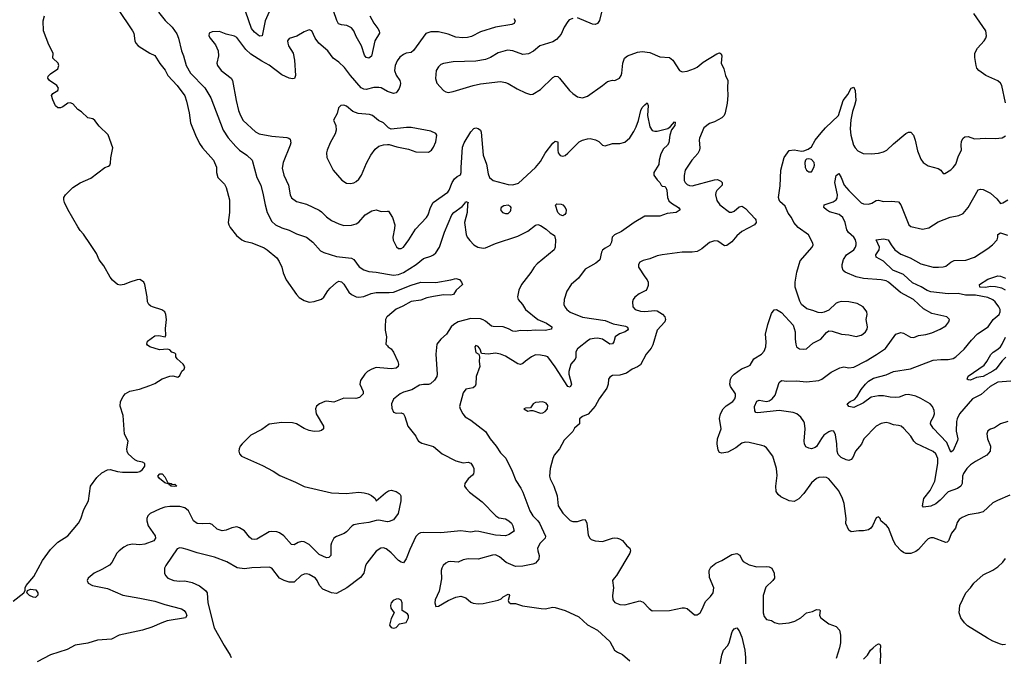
# Model space of a CAD drawing. Header units: inches. Extents: x 2057696 to 2160536, y 827480 to 1016834.
# Tile 18 of 256: x 2087043 to 2094961, y 860141 to 865260. Entities that reach past the tile are written whole.
import ezdxf

# ---------------------------------------------------------------- set-up
doc = ezdxf.new("R2010")
doc.units = ezdxf.units.IN
doc.header["$MEASUREMENT"] = 0
doc.layers.add('C0886', color=7, linetype='Continuous')
doc.layers.add('C0896', color=7, linetype='Continuous')

msp = doc.modelspace()

# ---------------------------------------------------------------- linework, layer by layer
at = {"layer": 'C0886', "color": 5}
for points, elevation in [([(2089050, 865323), (2089017.2, 865250), (2088992, 865130), (2088972.3, 865127.7), (2088930, 865159.8), (2088908.4, 865188.4), (2088838.7, 865390)], 340), ([(2087830.4, 865350), (2087950.4, 865170), (2087960.4, 865150), (2087968.5, 865090), (2087977.1, 865070), (2087996.3, 865050), (2088024.9, 865030), (2088090, 864990.3), (2088131.1, 864971.1), (2088168.7, 864908.7), (2088213.1, 864853.1), (2088235.6, 864810), (2088309.4, 864729.4), (2088370, 864647.3), (2088385.4, 864605.4), (2088406.7, 864510), (2088416.9, 864430), (2088456.9, 864330), (2088490, 864265.3), (2088513.6, 864230), (2088602, 864130), (2088626.4, 864073.6), (2088625.7, 864030), (2088637, 863990), (2088690, 863937.1), (2088704.2, 863910), (2088730.3, 863810), (2088728.9, 863710), (2088720.4, 863630), (2088724.4, 863610), (2088735.8, 863590), (2088785.3, 863525.3), (2088828.2, 863488.2), (2088850, 863478.3), (2088910, 863465.3), (2089010, 863424.9), (2089034, 863410), (2089110, 863344), (2089130, 863314.8), (2089150, 863270.8), (2089163.1, 863223.1), (2089187.2, 863167.2), (2089269, 863049), (2089290, 863026.6), (2089330, 863000.6), (2089370, 862988.3), (2089410, 862994.7), (2089470, 863012.4), (2089490, 863028), (2089520.5, 863079.5), (2089538.7, 863101.3), (2089590, 863147.1), (2089610, 863157.6), (2089630, 863152.9), (2089650, 863133), (2089689.2, 863069.2), (2089710, 863050.2), (2089750, 863031), (2089770, 863027.5), (2089810, 863033.1), (2089870, 863057.7), (2089910, 863066.5), (2090000, 863065)], 320), ([(2088159.6, 865319.6), (2088213.7, 865253.7), (2088270, 865200.3), (2088305.9, 865145.9), (2088321.2, 865110), (2088344.5, 865010), (2088359.7, 864970), (2088380.6, 864890), (2088415.9, 864830), (2088530.6, 864710.6), (2088580.2, 864630), (2088678.6, 864370), (2088719.1, 864310), (2088780.3, 864240.3), (2088811.4, 864211.4), (2088868.9, 864170), (2088911.7, 864130), (2088950.2, 863990.2), (2088982, 863930), (2089002.2, 863850), (2089016.1, 863770), (2089034.3, 863710), (2089070, 863636.9), (2089100.3, 863610), (2089150, 863587), (2089210, 863568.3), (2089270, 863538), (2089350, 863511.7), (2089401.6, 863470), (2089462.2, 863402.2), (2089487.6, 863387.6), (2089590, 863356.5), (2089710, 863342.6), (2089730.2, 863330.2), (2089773.3, 863273.3), (2089809.3, 863249.3), (2089850, 863236.1), (2089910, 863230.2), (2090000, 863214)], 340), ([(2089857.8, 865290), (2089890, 865230.4), (2089923.1, 865190), (2089933.4, 865170), (2089935.3, 865150), (2089899.6, 865090), (2089872.4, 864967.6), (2089850, 864949.7), (2089830, 864955.6), (2089815.7, 864975.7), (2089791, 865050), (2089750, 865124.2), (2089730, 865171.1), (2089710, 865193.1), (2089673.9, 865213.9), (2089630, 865218.8), (2089607.2, 865227.1), (2089592.5, 865252.5), (2089565.5, 865330)], 340), ([(2086990, 860585.3), (2087076, 860650), (2087086.8, 860670), (2087086, 860690), (2087094.4, 860710), (2087157, 860783), (2087227.3, 860910), (2087290, 860999.8), (2087350, 861059.3), (2087430, 861109.7), (2087517.1, 861210), (2087534.5, 861245.5), (2087559.3, 861320.7), (2087595.6, 861390), (2087613.4, 861510), (2087662.6, 861577.4), (2087704.4, 861615.6), (2087750, 861641.2), (2087770, 861642.4), (2087830, 861626.4), (2087870, 861621), (2087990, 861622), (2088010, 861628), (2088030, 861643.2), (2088048.2, 861670), (2088050, 861690.6), (2088030, 861702), (2087990, 861708.9), (2087970, 861720.4), (2087914, 861770), (2087906.4, 861786.4), (2087904.9, 861810), (2087914, 861870), (2087886.8, 861926.8), (2087876.3, 862076.3), (2087852.3, 862152.3), (2087853.4, 862190), (2087873.8, 862230), (2087891.3, 862250), (2087928.6, 862271.4), (2088007.3, 862290), (2088090, 862317.8), (2088130, 862335.6), (2088190, 862371.2), (2088250, 862394), (2088275.1, 862395.1), (2088314, 862386), (2088330, 862398), (2088347.5, 862432.5), (2088364.7, 862450), (2088370.9, 862469.1), (2088358, 862490), (2088310, 862531.3), (2088298.8, 862550), (2088298.8, 862570), (2088290, 862577.3), (2088265.2, 862585.2), (2088250, 862604.7), (2088231, 862611), (2088166.1, 862606.1), (2088090, 862628.9), (2088070, 862643.8), (2088066.5, 862650), (2088070, 862673.6), (2088130, 862717.6), (2088160.7, 862720.7), (2088212, 862710), (2088217.3, 862722.7), (2088216.1, 862776.1), (2088224.2, 862850), (2088218.7, 862890), (2088210.3, 862910), (2088187.3, 862927.3), (2088111.3, 862950), (2088096.3, 862956.3), (2088081, 862970), (2088070.6, 862990.6), (2088068, 863030), (2088050.5, 863130.5), (2088041, 863150), (2088023.8, 863163.8), (2088010, 863170.4), (2087988, 863168), (2087929.8, 863150.2), (2087883.7, 863130), (2087850, 863125), (2087830, 863130.2), (2087790, 863164.7), (2087770, 863190.3), (2087720.8, 863280.8), (2087682, 863330), (2087659.9, 863379.9), (2087612.7, 863452.7), (2087556.3, 863536.3), (2087530, 863563.9), (2087510, 863594.6), (2087430, 863732.2), (2087402.2, 863790), (2087397.1, 863810), (2087398.5, 863830), (2087410.2, 863850), (2087470.2, 863910), (2087530, 863947.9), (2087615.1, 863984.9), (2087727.6, 864070), (2087758, 864082), (2087767, 864090), (2087773.4, 864106.6), (2087776.3, 864150), (2087792.6, 864230), (2087754.8, 864334.8), (2087683.2, 864403.2), (2087646.8, 864450), (2087630, 864462), (2087590, 864470.7), (2087538.7, 864518.7), (2087510, 864538), (2087470, 864583), (2087450, 864590.7), (2087430, 864588), (2087390, 864559.3), (2087370, 864550.4), (2087350, 864550.4), (2087330, 864566.7), (2087310, 864614), (2087299.5, 864650), (2087310, 864666.6), (2087351, 864690), (2087354.8, 864710), (2087340.7, 864730), (2087283, 864770), (2087270.6, 864790), (2087273.2, 864806.8), (2087290, 864823.7), (2087350, 864865.1), (2087358.7, 864890), (2087351.2, 864911.2), (2087310.6, 864950), (2087313.4, 864990), (2087276.2, 865056.2), (2087235.3, 865170), (2087231.2, 865251.2), (2087241.6, 865290)], 280), ([(2090000, 864683.2), (2089950, 864710.6), (2089930, 864715), (2089890, 864713.3), (2089830, 864697.7), (2089810, 864699.8), (2089790, 864712.7), (2089702.8, 864810), (2089655.5, 864875.5), (2089610, 864918.9), (2089565.1, 864950), (2089519.7, 865010), (2089449.8, 865069.8), (2089418.9, 865110), (2089391.2, 865171.2), (2089370, 865179.3), (2089330, 865162.7), (2089272, 865128), (2089210.4, 865109.6), (2089197.1, 865090), (2089198, 865070), (2089205.2, 865050), (2089243.2, 864990), (2089254.2, 864934.2), (2089260.9, 864810), (2089252.3, 864787.7), (2089235.6, 864784.4), (2089210, 864788.6), (2089150, 864815.3), (2089050, 864893.5), (2088990, 864925.6), (2088902.4, 864982.4), (2088860.6, 865020.6), (2088790, 865115.4), (2088770, 865127.1), (2088702.4, 865142.4), (2088650, 865163.6), (2088590, 865161.6), (2088567.3, 865150), (2088564.9, 865130), (2088574.4, 865110), (2088617.2, 865057.2), (2088639.1, 865010), (2088640.5, 864970), (2088628.5, 864910), (2088633, 864890), (2088662.4, 864850), (2088742.4, 864790), (2088754.3, 864770), (2088783.2, 864610), (2088802.7, 864530), (2088817.4, 864490), (2088841.3, 864450), (2088938.5, 864358.5), (2088970, 864341.5), (2089070, 864321.8), (2089191.5, 864311.5), (2089207.1, 864307.1), (2089217.7, 864297.8), (2089222.3, 864270), (2089218, 864250), (2089162.3, 864110), (2089154.7, 864065.3), (2089166.6, 864010), (2089204, 863930), (2089218.5, 863850), (2089230, 863826), (2089270, 863798), (2089350, 863776.1), (2089450, 863727.9), (2089470, 863715.6), (2089510, 863675.6), (2089550, 863645.5), (2089610, 863617.8), (2089650, 863606), (2089710, 863607.8), (2089750, 863618), (2089770, 863630.4), (2089822, 863690), (2089876, 863724), (2089910, 863730.3), (2089950, 863717), (2090000, 863719.9)], 360), ([(2090000, 864399.1), (2089970, 864429.6), (2089928.3, 864448.3), (2089879, 864490), (2089856.2, 864496.2), (2089764.9, 864504.9), (2089721.8, 864521.8), (2089670, 864563.7), (2089650, 864572), (2089624.7, 864570), (2089606.8, 864550), (2089595.5, 864504.5), (2089567.9, 864452.1), (2089585.3, 864410), (2089587, 864370), (2089578.9, 864341.1), (2089539.3, 864270), (2089514.9, 864210), (2089510.4, 864190), (2089512.5, 864152.5), (2089563, 864050), (2089634.8, 863970), (2089670, 863945.5), (2089702.5, 863942.5), (2089730, 863948.4), (2089750, 863958.4), (2089770, 863976.3), (2089791.2, 864010), (2089833.1, 864106.9), (2089866.6, 864170), (2089901.3, 864218.7), (2089930, 864243.7), (2089970, 864254), (2090000, 864254.8)], 380), ([(2090000, 862873.8), (2089995.3, 862870), (2089985.5, 862850), (2089981.3, 862790), (2089981.8, 862761.8), (2089992.9, 862710), (2089988.4, 862650), (2090000, 862635.9)], 320), ([(2090000, 862454.4), (2089910, 862462.2), (2089874, 862450), (2089840.5, 862430), (2089819.3, 862410), (2089782.6, 862357.4), (2089779.5, 862330), (2089806.3, 862270), (2089804.4, 862250), (2089777, 862223), (2089746.5, 862213.5), (2089650, 862215.2), (2089570, 862183.5), (2089510, 862192.5), (2089496, 862190), (2089453.4, 862170), (2089430, 862152.3), (2089422.6, 862130), (2089426.3, 862090), (2089486, 861990), (2089484.9, 861970), (2089470, 861955.1), (2089450.3, 861949.7), (2089410, 861948.7), (2089370, 861955.1), (2089330, 861973.5), (2089270, 862009.7), (2089238, 862018), (2089150, 862019.8), (2089050, 862006.2), (2088990, 861963.2), (2088902.1, 861917.9), (2088832.4, 861850), (2088815.5, 861830), (2088807.7, 861810), (2088804.9, 861790), (2088810.6, 861770), (2088827.3, 861750), (2088995.7, 861675.7), (2089082, 861630), (2089135, 861595), (2089262.2, 861542.2), (2089330, 861505.9), (2089550, 861456.1), (2089669.1, 861450.9), (2089770, 861460.7), (2089814, 861454), (2089846.3, 861446.3), (2089873.4, 861433.4), (2089902.8, 861410), (2089910, 861392), (2089983.9, 861456.1), (2090000, 861465.1)], 320), ([(2090000, 861223.3), (2089996.9, 861223.1), (2089930, 861236.4), (2089910, 861234), (2089850, 861216.8), (2089770, 861206.6), (2089730, 861197.4), (2089716.3, 861190), (2089670, 861140.5), (2089652.3, 861127.7), (2089590, 861104.5), (2089568.9, 861091.1), (2089550, 861054), (2089545.7, 861034.3), (2089544.4, 860950), (2089530, 860935.6), (2089510, 860932.8), (2089450, 860959.8), (2089370, 861040.8), (2089330, 861061.6), (2089310, 861064.1), (2089283.5, 861056.5), (2089250, 861038), (2089230, 861039.6), (2089168.1, 861108.1), (2089133, 861133), (2089110, 861142.5), (2089070, 861145.3), (2089050, 861140.3), (2088950, 861083.9), (2088930, 861080.4), (2088910, 861083), (2088890, 861098.4), (2088850, 861149.6), (2088810, 861174.7), (2088790, 861181.3), (2088750, 861174), (2088704.3, 861155.7), (2088670, 861150.9), (2088630, 861163.5), (2088590, 861199.7), (2088570, 861208.7), (2088510, 861204.7), (2088469.4, 861209.4), (2088441.2, 861230), (2088401.8, 861310), (2088370, 861335.7), (2088330, 861344.2), (2088250, 861346), (2088210, 861339.4), (2088173.3, 861326.7), (2088091.8, 861288.2), (2088073.4, 861270), (2088065.2, 861250), (2088064.2, 861230), (2088076.9, 861190), (2088132.2, 861110), (2088135.8, 861090), (2088122, 861070), (2088050, 861043.4), (2088010, 861038.3), (2087950, 861042.4), (2087910, 861033.3), (2087881.5, 861018.5), (2087842, 860990), (2087824.2, 860970), (2087783.7, 860896.3), (2087766, 860874), (2087702.4, 860837.6), (2087641.3, 860810), (2087594.9, 860770), (2087586, 860750), (2087593, 860730), (2087627.3, 860710), (2087750, 860685.3), (2087872.9, 860632.9), (2088010, 860609.3), (2088130, 860582.9), (2088210, 860556.9), (2088343.7, 860523.7), (2088366.4, 860510), (2088379.5, 860490), (2088388.4, 860470), (2088377.3, 860450), (2088230, 860424.8), (2088184.9, 860410), (2088105.4, 860374.6), (2088030.6, 860350), (2087844, 860310), (2087782, 860278), (2087669.2, 860270.8), (2087590, 860246.3), (2087490, 860229.6), (2087425.7, 860194.3), (2087290, 860151.5), (2087183.7, 860096.3)], 320), ([(2090000, 860997.1), (2089990, 861005.4), (2089970, 861012.2), (2089947.7, 861010), (2089910, 860985.1), (2089835.5, 860890), (2089824.7, 860870), (2089810.2, 860809.8), (2089784.7, 860775.3), (2089674.4, 860690), (2089590, 860645.4), (2089549.8, 860649.8), (2089481.2, 860681.2), (2089452.8, 860710), (2089435.4, 860750), (2089420.5, 860770), (2089370, 860799.1), (2089350, 860804), (2089330, 860802.4), (2089305.5, 860790), (2089250, 860737.6), (2089210, 860736), (2089170, 860749.8), (2089133.5, 860770), (2089070, 860849.6), (2089050, 860857.6), (2088910, 860852.7), (2088850, 860845.3), (2088791.5, 860851.5), (2088710, 860900.4), (2088610, 860938.5), (2088470, 860972.2), (2088390, 861000.5), (2088350, 861009.7), (2088330, 861011.6), (2088310, 861004.5), (2088218, 860870), (2088208.3, 860848.3), (2088206.4, 860810), (2088214.9, 860790), (2088234, 860770), (2088282, 860750), (2088330, 860744.9), (2088370, 860746.7), (2088430, 860734), (2088490, 860707.2), (2088538.3, 860670), (2088550.2, 860650), (2088557.2, 860570), (2088608.2, 860370), (2088686.9, 860226.9), (2088734.9, 860150), (2088743, 860130)], 340)]:
    msp.add_lwpolyline(points, dxfattribs=dict(at, elevation=elevation))
at = {"layer": 'C0886', "color": 5, "elevation": 280}
for points in [[(2088262.8, 861522.8), (2088290, 861524.9), (2088307.3, 861510), (2088290, 861506.3), (2088257.2, 861510), (2088257.2, 861517.2), (2088250, 861517.2), (2088245.4, 861525.4), (2088210, 861535.1), (2088166, 861570), (2088155.1, 861590), (2088170, 861608.7), (2088190, 861607.4), (2088210, 861584.2), (2088234.9, 861534.9), (2088262.8, 861530)], [(2087170, 860614), (2087150, 860615.8), (2087120.7, 860630), (2087101.2, 860650), (2087106, 860670), (2087130, 860680.4), (2087174, 860674), (2087188.5, 860650), (2087188.3, 860631.7)]]:
    msp.add_lwpolyline(points, close=True, dxfattribs=at)
at = {"layer": 'C0896', "color": 5}
for points, elevation in [([(2091723.2, 865330), (2091706, 865254), (2091690, 865227.8), (2091670, 865221.7), (2091650, 865224.5), (2091530, 865273.3)], 380), ([(2094971.5, 864590), (2094941.3, 864730), (2094929.7, 864749.7), (2094910, 864767.3), (2094811.3, 864811.3), (2094757.2, 864850), (2094740.7, 864870), (2094735.6, 864890), (2094723.9, 864956.1), (2094724.2, 864990), (2094745.6, 865030), (2094799.8, 865090), (2094811.9, 865110), (2094816.8, 865130), (2094811.6, 865170), (2094716.4, 865310)], 380), ([(2091017.1, 865270), (2091028, 865250), (2091020.7, 865230), (2090999.6, 865220.4), (2090870, 865199.4), (2090750, 865162), (2090676.8, 865123.2), (2090644.6, 865115.4), (2090607.1, 865112.9), (2090550, 865118.3), (2090490, 865142.4), (2090410, 865161.2), (2090350, 865161.5), (2090310.2, 865149.8), (2090210, 865011.8), (2090190, 864997), (2090150, 864991.1), (2090130, 864980.4), (2090100.9, 864959.1), (2090077.6, 864930), (2090061.3, 864890), (2090057.6, 864850), (2090070, 864812.4), (2090100.1, 864770), (2090104.4, 864750), (2090102.6, 864730), (2090094.2, 864705.8), (2090078.3, 864681.7), (2090070, 864672.6), (2090050, 864665.4), (2090002.1, 864682.1), (2090000, 864683.2)], 360), ([(2091490.4, 865269.6), (2091462.3, 865257.7), (2091450, 865246), (2091420.5, 865199.5), (2091397, 865143), (2091360.5, 865099.5), (2091330, 865082), (2091226.8, 865050), (2091174.1, 865005.9), (2091135.3, 864984.7), (2091090, 864979.2), (2091010, 865009.7), (2090966.3, 865013.7), (2090890, 864993.3), (2090830, 864954.7), (2090790, 864940.4), (2090710, 864926.4), (2090530, 864922), (2090450, 864906.6), (2090430, 864898.7), (2090410, 864881.6), (2090391.8, 864850), (2090387.9, 864787.9), (2090398.4, 864750), (2090450, 864690.4), (2090470, 864679.5), (2090490, 864675.3), (2090530, 864681.1), (2090690, 864731.4), (2090750, 864744.9), (2090910, 864762), (2090950, 864754.9), (2090970, 864746.4), (2091042.6, 864702.6), (2091109.3, 864670.7), (2091150, 864659.1), (2091170, 864660.7), (2091230, 864698), (2091330, 864794.4), (2091350, 864806), (2091370, 864801.6), (2091383, 864790), (2091463.8, 864690), (2091490, 864665.5), (2091530, 864639.1), (2091570, 864630.6), (2091610, 864646), (2091730.7, 864729.3), (2091770, 864763.8), (2091810, 864773), (2091830, 864770.6), (2091866, 864790), (2091879.6, 864810), (2091886.3, 864830), (2091892.1, 864910), (2091906.9, 864950), (2091930, 864970.2), (2092010, 864998.9), (2092050, 865002.6), (2092110, 864996.4), (2092190, 864961.1), (2092270, 864954.4), (2092294.9, 864934.9), (2092350, 864850.8), (2092370, 864839.1), (2092410, 864846), (2092470, 864868.4), (2092490, 864878.4), (2092540.6, 864919.4), (2092650, 864984.4), (2092670, 864992.4), (2092684.9, 864984.9), (2092690.4, 864970), (2092684.2, 864910), (2092705.7, 864865.7), (2092719.5, 864810), (2092737, 864770), (2092734, 864710), (2092737, 864650), (2092731.9, 864588.1), (2092715.3, 864510), (2092708.2, 864490), (2092690, 864469.6), (2092630, 864438.4), (2092590, 864425.2), (2092544.9, 864390), (2092510, 864308), (2092506.4, 864290), (2092512.2, 864230), (2092508.8, 864210), (2092496.2, 864183.8), (2092448.9, 864130), (2092395.5, 864050), (2092387, 864007), (2092387.1, 863967.1), (2092393.7, 863950), (2092410, 863934.9), (2092430, 863925.5), (2092450, 863922.8), (2092630, 863972.6), (2092654, 863974), (2092682.4, 863962.4), (2092693, 863950), (2092692.2, 863930), (2092650, 863887), (2092642, 863870), (2092639.6, 863850), (2092650, 863806.8), (2092672.4, 863770), (2092750, 863712.9), (2092770, 863711.1), (2092790, 863720.2), (2092830, 863753.6), (2092850, 863759), (2092856.7, 863756.7), (2092880.4, 863740.4), (2092957.2, 863657.2), (2092963.1, 863650), (2092966.7, 863630), (2092952.7, 863610), (2092850, 863557.4), (2092810, 863520.4), (2092770, 863472.6), (2092730, 863443.5), (2092710, 863441.6), (2092657.6, 863477.6), (2092630, 863482.4), (2092590, 863467.6), (2092530, 863417.6), (2092490, 863395.1), (2092450, 863389.7), (2092369.6, 863389.6), (2092210, 863369.6), (2092170, 863360.5), (2092110, 863335.8), (2092056.4, 863323.6), (2092030.5, 863309.5), (2092018.8, 863290), (2092020.7, 863270), (2092070, 863190.7), (2092088.7, 863168.7), (2092096.4, 863150), (2092098.3, 863121.7), (2092087.6, 863092.4), (2092077.6, 863082.4), (2092024.7, 863055.3), (2091990, 863029.4), (2091977.6, 863010), (2091972, 862990), (2091974.4, 862950), (2091993.4, 862930), (2092035.9, 862915.9), (2092070, 862913.8), (2092150, 862922.6), (2092170, 862919.2), (2092211.8, 862891.8), (2092231.3, 862870), (2092236.2, 862850), (2092230.2, 862830), (2092170, 862763.6), (2092134.8, 862645.2), (2092120.7, 862619.3), (2092081.7, 862570), (2092034.7, 862485.3), (2092011.9, 862468.1), (2091969.2, 862450.8), (2091922.2, 862417.8), (2091870, 862401.6), (2091810, 862398), (2091790, 862385.2), (2091779.1, 862370), (2091774.9, 862330), (2091763.8, 862296.2), (2091703, 862210), (2091670, 862152.7), (2091613.5, 862086.5), (2091570, 862069.2), (2091546, 862050), (2091544, 862010), (2091505.7, 861974.3), (2091490, 861949.6), (2091421.6, 861878.4), (2091384.4, 861810), (2091341.9, 861758.2), (2091329.6, 861730.4), (2091308.6, 861650), (2091304.7, 861590), (2091310, 861566.8), (2091339.3, 861510), (2091364.6, 861430), (2091372, 861350), (2091410, 861293), (2091470, 861233.4), (2091490, 861225.5), (2091530, 861224.9), (2091570, 861239.1), (2091590, 861241), (2091603, 861210), (2091614.6, 861114.6), (2091627.3, 861090), (2091639.9, 861079.9), (2091670, 861068), (2091730, 861063), (2091810, 861090.6), (2091830, 861094), (2091850, 861091), (2091866.4, 861086.4), (2091890, 861071.3), (2091924.7, 861030), (2091950.6, 861010.6), (2091956, 860990), (2091951, 860970), (2091842.8, 860790), (2091822.8, 860770), (2091810.6, 860750), (2091817.6, 860690), (2091810.3, 860630.3), (2091813.7, 860593.7), (2091830, 860573), (2091870, 860556.4), (2091910, 860554.9), (2092030, 860586.8), (2092057.3, 860577.3), (2092104.1, 860524.1), (2092130, 860506), (2092270, 860508.5), (2092370, 860530.4), (2092390, 860530.4), (2092410, 860524.9), (2092470, 860474), (2092490, 860475.5), (2092514, 860490), (2092530, 860514.8), (2092558.7, 860581.3), (2092598.5, 860621.5), (2092619.1, 860650), (2092624.4, 860690), (2092590, 860775.3), (2092587.8, 860830), (2092601.3, 860858.7), (2092641.2, 860890), (2092690, 860910.3), (2092770, 860959.3), (2092810, 860967.7), (2092833.7, 860953.7), (2092852.5, 860912.5), (2092862.3, 860902.3), (2092910, 860875.5), (2092970, 860859.1), (2093050, 860862.4), (2093070, 860860.4), (2093090.3, 860850.3), (2093110.5, 860810), (2093113, 860770), (2093100.7, 860750), (2093042.4, 860697.6), (2093023.1, 860630), (2093021.5, 860490), (2093030, 860462), (2093050, 860435.5), (2093090, 860428.4), (2093113.4, 860413.4), (2093150, 860401.1), (2093230, 860409.3), (2093275.7, 860424.3), (2093323.7, 860450), (2093370, 860490.5), (2093418.6, 860501.4), (2093450, 860517.3), (2093475.5, 860515.5), (2093481, 860510), (2093476, 860470), (2093486, 860450), (2093550, 860402.8), (2093610, 860379.1), (2093635.8, 860350), (2093644.2, 860310), (2093644, 860250), (2093636.5, 860210), (2093610, 860124)], 380), ([(2095004.7, 861435.3), (2094906.1, 861393.9), (2094870, 861374), (2094790, 861303.5), (2094750, 861290.8), (2094670, 861277.2), (2094623.1, 861256.9), (2094599.2, 861240.8), (2094582.7, 861217.3), (2094568.1, 861171.9), (2094535.8, 861130), (2094511.9, 861068.1), (2094502, 861058), (2094490, 861054.5), (2094392.9, 861092.9), (2094370, 861093.7), (2094350, 861085.1), (2094332.2, 861070), (2094270, 861000.4), (2094250, 860983.9), (2094210, 860967.1), (2094170, 860967.1), (2094150, 860975.6), (2094132, 860990), (2094090, 861034), (2094069.8, 861069.8), (2094030, 861173.2), (2094013.1, 861193.1), (2093969, 861230), (2093962, 861250), (2093950, 861262), (2093930, 861254), (2093902, 861190), (2093886.8, 861170), (2093870, 861158), (2093830, 861149.5), (2093790.7, 861149.3), (2093730, 861141.2), (2093710, 861154), (2093687.5, 861207.5), (2093689.5, 861250), (2093672, 861370), (2093660.9, 861410), (2093630.8, 861470), (2093550, 861568.4), (2093530, 861578.5), (2093510, 861581.5), (2093470, 861577.2), (2093450, 861569.7), (2093410, 861536.9), (2093350.2, 861450), (2093310, 861407.2), (2093270, 861386.4), (2093230, 861391.8), (2093164.2, 861424.2), (2093142, 861442), (2093126.5, 861466.5), (2093124.2, 861510), (2093133.3, 861593.3), (2093129.7, 861650), (2093100.5, 861750), (2093050, 861817.7), (2093030, 861830.9), (2093010, 861836.8), (2092910, 861861.1), (2092876.2, 861863.8), (2092850, 861855.1), (2092802.6, 861817.4), (2092736.7, 861783.3), (2092690, 861772.8), (2092670, 861778.4), (2092658.8, 861798.8), (2092650.9, 861850), (2092655.8, 861890), (2092685.1, 861970), (2092670, 862052), (2092679.6, 862090), (2092700.7, 862130), (2092725.2, 862154.8), (2092778.4, 862190), (2092794.3, 862210), (2092800.5, 862230), (2092799.7, 862250), (2092758.7, 862310), (2092753, 862330), (2092758.9, 862370), (2092769.6, 862390), (2092789.8, 862410.2), (2092848.7, 862451.3), (2092897.2, 862470), (2092917.5, 862482.5), (2092946.4, 862533.6), (2093007.8, 862570), (2093030, 862594.9), (2093043.1, 862630), (2093046.4, 862670), (2093040.5, 862730), (2093058.8, 862810), (2093090, 862897.3), (2093110, 862927.3), (2093130, 862928), (2093170, 862904.4), (2093263, 862803), (2093279.5, 862750), (2093278.9, 862690), (2093284.6, 862650), (2093290.7, 862630), (2093312.8, 862612.8), (2093349.5, 862610.5), (2093370, 862614), (2093421.3, 862658.7), (2093485.6, 862690), (2093530, 862744.9), (2093550, 862757.1), (2093576.1, 862756.1), (2093652.1, 862732.1), (2093710, 862726.4), (2093770, 862712), (2093810, 862721.7), (2093824.5, 862730), (2093846, 862750), (2093857.4, 862770), (2093859.7, 862790), (2093849.7, 862850), (2093858.7, 862890), (2093856.2, 862910), (2093826.6, 862950), (2093776.6, 862976.6), (2093710, 862991.3), (2093653.1, 862993.1), (2093630, 862989.6), (2093610, 862979.5), (2093550, 862924.5), (2093512.3, 862907.7), (2093490, 862903.7), (2093464.8, 862904.8), (2093422, 862922), (2093373.6, 862933.6), (2093329.6, 862969.6), (2093316.3, 862996.3), (2093279.2, 863110), (2093279.8, 863150), (2093293.4, 863230), (2093319.7, 863320.3), (2093415.5, 863430), (2093424, 863450), (2093422, 863462), (2093386.6, 863530), (2093302.9, 863590), (2093269.3, 863630), (2093249.4, 863669.4), (2093223.5, 863703.5), (2093199, 863759), (2093157.2, 863797.2), (2093149.8, 863810), (2093146.4, 863830), (2093157.3, 863922.7), (2093164, 864050), (2093190, 864150.5), (2093230, 864206.8), (2093270, 864213.4), (2093330, 864203), (2093350, 864203.8), (2093382.6, 864217.4), (2093410, 864236.3), (2093440.5, 864290), (2093488.3, 864350), (2093523.1, 864390), (2093626.6, 864490), (2093664.2, 864610), (2093701.5, 864658.5), (2093730, 864710.3), (2093750, 864716.4), (2093754.9, 864710), (2093760.9, 864690), (2093766, 864610), (2093757.6, 864570), (2093739.3, 864520.7), (2093725.7, 864454.3), (2093722.6, 864382.6), (2093726.5, 864330), (2093749.4, 864250), (2093760.7, 864230), (2093784.2, 864204.2), (2093824.9, 864184.9), (2093890, 864179.8), (2093950, 864185.8), (2093990, 864196.5), (2094015.6, 864210), (2094070, 864261.3), (2094170, 864344.2), (2094190, 864355.8), (2094210, 864354.4), (2094230.2, 864330), (2094244.4, 864290), (2094264.1, 864204.1), (2094290, 864137.3), (2094308.7, 864110), (2094350, 864084.4), (2094430, 864062), (2094450.8, 864050), (2094470, 864022), (2094482.8, 864022.8), (2094530, 864053.4), (2094550, 864070.7), (2094570, 864097.3), (2094594.1, 864165.9), (2094617.6, 864210), (2094614.7, 864250), (2094618, 864282), (2094630, 864306.8), (2094642.7, 864317.3), (2094670, 864319.3), (2094721.4, 864301.4), (2094813, 864307), (2094890, 864304.7), (2094942.7, 864310), (2094970, 864326)], 380), ([(2090000, 863719.9), (2090010, 863720.5), (2090042, 863670), (2090058.7, 863610), (2090058.3, 863581.7), (2090044.4, 863510), (2090046.4, 863486.4), (2090074, 863434), (2090090, 863421), (2090110, 863419.1), (2090130, 863430.7), (2090173.7, 863490), (2090225.3, 863574.7), (2090315.1, 863670), (2090328.5, 863691.5), (2090345.6, 863750), (2090367.9, 863790), (2090485.9, 863874.1), (2090497.8, 863890), (2090522.2, 863950), (2090540.9, 863979.1), (2090562.1, 863997.9), (2090587.6, 864012.4), (2090594.6, 864030), (2090592.1, 864070), (2090604.6, 864235.4), (2090618.5, 864270), (2090670, 864358.7), (2090694.4, 864385.6), (2090710, 864390.8), (2090730, 864385), (2090748.9, 864370), (2090754.4, 864354.4), (2090769.3, 864170), (2090796.7, 864096.7), (2090810, 864021), (2090821.7, 863990), (2090850, 863966.9), (2090970, 863933.1), (2091008.3, 863931.7), (2091054.2, 863945.8), (2091190, 864071.3), (2091230, 864120.3), (2091270, 864186), (2091330, 864267.3), (2091350, 864282), (2091370, 864278), (2091371.8, 864271.8), (2091370.3, 864210), (2091374.4, 864190), (2091390, 864168), (2091410, 864161.6), (2091430, 864168.4), (2091450, 864185.7), (2091541.3, 864278.7), (2091570, 864291.7), (2091610, 864302), (2091630, 864303.1), (2091673.9, 864293.9), (2091699.3, 864279.3), (2091730, 864250.7), (2091750, 864245.5), (2091810, 864262.8), (2091870, 864265), (2091910, 864275.4), (2091949.3, 864310.7), (2091980.6, 864359.4), (2092000.9, 864399.1), (2092019.1, 864450), (2092038.3, 864530), (2092050, 864552.7), (2092070, 864576.3), (2092090, 864590.7), (2092096.4, 864570), (2092092.2, 864490), (2092110, 864397.3), (2092128.5, 864368.5), (2092150, 864363.2), (2092170, 864364.2), (2092255.3, 864384.7), (2092278, 864402), (2092310, 864439.1), (2092315.3, 864435.3), (2092312, 864408), (2092285.1, 864374.9), (2092270.3, 864330), (2092262.4, 864270), (2092252, 864250), (2092220.1, 864219.9), (2092198.6, 864181.4), (2092185.2, 864130), (2092184, 864096), (2092144, 864030), (2092144, 864010), (2092170, 863971.3), (2092191.3, 863950), (2092202, 863930), (2092210, 863922), (2092230, 863918), (2092238, 863910), (2092246, 863890), (2092253.4, 863830), (2092264, 863804), (2092283.8, 863783.8), (2092340.7, 863750), (2092354.8, 863730), (2092321, 863710), (2092250, 863701), (2092190, 863679.8), (2092070, 863679), (2091985.3, 863630), (2091883.7, 863556.3), (2091826, 863530), (2091808.7, 863510), (2091800.9, 863470), (2091790, 863445.1), (2091750, 863423.6), (2091730, 863406), (2091721.3, 863390), (2091708.5, 863330), (2091677.3, 863302.7), (2091590, 863252.8), (2091537.5, 863182.5), (2091477.6, 863130), (2091442.7, 863077.2), (2091421.3, 863010), (2091418.4, 862970), (2091426.4, 862950), (2091442.4, 862930), (2091470, 862908.9), (2091570, 862868), (2091750, 862842.2), (2091814.9, 862814.9), (2091914.9, 862794.9), (2091930, 862786.8), (2091935.6, 862770), (2091930, 862763), (2091912.7, 862750), (2091865.5, 862734.5), (2091832.2, 862710), (2091822, 862670), (2091810, 862653.5), (2091790, 862651.7), (2091730, 862691.1), (2091690, 862699.1), (2091663, 862697), (2091630.7, 862690), (2091617.5, 862682.5), (2091527.7, 862612.3), (2091516.5, 862590), (2091516.7, 862543.3), (2091511, 862529), (2091476.2, 862490), (2091459.8, 862430), (2091458, 862410), (2091480.2, 862330), (2091470, 862304.2), (2091450, 862310.9), (2091349.4, 862469.4), (2091290, 862547.6), (2091275.3, 862555.3), (2091230, 862563), (2091190, 862563.6), (2091158.8, 862550), (2091110, 862515.1), (2091090, 862495.1), (2091070, 862487.3), (2091050, 862493.3), (2090950, 862554.7), (2090910, 862569.7), (2090870, 862577.7), (2090810, 862571.3), (2090756.4, 862576.4), (2090745.2, 862610), (2090730, 862632.3), (2090710, 862639), (2090702.8, 862630), (2090710, 862584.7), (2090734, 862570), (2090742, 862550), (2090738, 862510), (2090742.8, 862470), (2090714, 862390), (2090712, 862328), (2090706, 862314), (2090690, 862299.3), (2090630, 862289), (2090610, 862259), (2090580.5, 862150), (2090584.9, 862130), (2090606, 862090), (2090625.8, 862065.8), (2090670, 862039.1), (2090790, 861948), (2090827, 861890), (2090875.8, 861830), (2090910, 861778), (2090952.9, 861732.9), (2091002.6, 861630), (2091033, 861553), (2091073.5, 861493.5), (2091090, 861461), (2091145.6, 861310), (2091170, 861271.5), (2091210.6, 861230.6), (2091224.3, 861210), (2091272.5, 861107.5), (2091268.4, 861090), (2091228.8, 861051.2), (2091207.2, 861010), (2091208.5, 860990), (2091221.6, 860950), (2091217.3, 860922.7), (2091190.7, 860890), (2091170, 860881.6), (2091090, 860864.2), (2091030, 860863.5), (2090955.1, 860895), (2090900.8, 860940.8), (2090870, 860956.2), (2090845.4, 860954.6), (2090730, 860922.6), (2090650, 860925.6), (2090610, 860915.6), (2090570, 860898.5), (2090510, 860903.5), (2090490, 860900.5), (2090470.6, 860890), (2090448.2, 860870), (2090437.6, 860850), (2090433.7, 860830), (2090436, 860764), (2090415.5, 860664.5), (2090384.5, 860595.5), (2090381, 860570), (2090390, 860542), (2090410, 860542.8), (2090489.7, 860590.3), (2090550, 860614.9), (2090590, 860624), (2090630, 860610.8), (2090670, 860577.3), (2090688.7, 860568.7), (2090730, 860563.1), (2090770, 860566.4), (2090890, 860592.2), (2090916, 860604), (2090930, 860618), (2090970, 860641), (2090978.8, 860638.8), (2090981, 860630), (2090970.6, 860590), (2090975.9, 860575.9), (2090990, 860565.5), (2091030, 860564.9), (2091086.2, 860546.2), (2091235.3, 860524.7), (2091270, 860522), (2091330, 860534.9), (2091350, 860532.7), (2091430, 860508), (2091539.2, 860459.2), (2091610, 860394.4), (2091690.6, 860350), (2091790, 860260.5), (2091826.7, 860190), (2091850, 860173.1), (2091890, 860154), (2091950, 860103.1)], 360), ([(2090000, 864254.8), (2090015.2, 864255.2), (2090076.8, 864236.8), (2090170, 864219.5), (2090230, 864195.8), (2090330, 864195.6), (2090354, 864210), (2090370, 864233.4), (2090390, 864278.8), (2090397.6, 864330), (2090390, 864345.2), (2090350, 864363), (2090190, 864393.7), (2090153.9, 864393.9), (2090030, 864379.3), (2090010, 864389), (2090000, 864399.1)], 380), ([(2094990, 862029.6), (2094930.3, 862009.7), (2094882.3, 861977.7), (2094850, 861966.6), (2094830, 861952.7), (2094820.4, 861930), (2094826, 861890), (2094850.2, 861830), (2094847.2, 861790), (2094821.8, 861758.2), (2094730, 861707.2), (2094690, 861679.7), (2094659.6, 861650), (2094632.6, 861610), (2094625.2, 861590), (2094622, 861530), (2094611.8, 861510), (2094584.4, 861490), (2094510, 861464.1), (2094444.2, 861395.8), (2094410, 861367.8), (2094370, 861349), (2094310, 861341.2), (2094302.7, 861350), (2094314.5, 861410), (2094365.8, 861474.2), (2094401.6, 861550), (2094425.8, 861690), (2094426.2, 861730), (2094410, 861769.8), (2094390, 861788.7), (2094252.4, 861852.4), (2094233.7, 861870), (2094209.6, 861910), (2094152.9, 861972.9), (2094130.7, 861990.7), (2094110, 861997.4), (2094070, 862000.7), (2094036.3, 862016.3), (2094010, 862022), (2093970, 862013.6), (2093930.4, 861990), (2093832, 861890), (2093813.2, 861846.8), (2093764.6, 861790), (2093741.7, 861738.3), (2093730, 861724.5), (2093710, 861716.2), (2093690, 861720.5), (2093650, 861738.9), (2093624.6, 861764.6), (2093617.3, 861790), (2093614.2, 861850), (2093602.8, 861922.8), (2093590, 861951.8), (2093570, 861954.7), (2093550, 861946.3), (2093510, 861917.7), (2093490, 861893.3), (2093451, 861829), (2093440, 861820), (2093410.2, 861809.8), (2093390, 861813.3), (2093366, 861826), (2093353.5, 861850), (2093351.1, 861871.1), (2093361, 861970), (2093355.2, 862015.2), (2093349.6, 862030), (2093324.4, 862064.4), (2093294, 862090), (2093262, 862102), (2093150, 862117.1), (2092977.7, 862097.7), (2092962.4, 862102.4), (2092954.9, 862114.9), (2092952.3, 862150), (2092970, 862193.1), (2092990, 862200.2), (2093050, 862188.3), (2093070, 862194.7), (2093094.7, 862210), (2093118.8, 862241.2), (2093150, 862341), (2093170, 862358.8), (2093212.8, 862352.8), (2093290, 862354.8), (2093370, 862346.8), (2093470, 862359.7), (2093493, 862370), (2093570, 862424.7), (2093639.8, 862460.2), (2093670, 862467.1), (2093710, 862460.6), (2093750, 862464.3), (2093850, 862516.5), (2093933.5, 862566.5), (2094004.4, 862615.6), (2094090, 862731.5), (2094130, 862743.6), (2094150, 862738.3), (2094206, 862706), (2094234.7, 862705.3), (2094270, 862719.5), (2094330, 862728.9), (2094377, 862743), (2094445.2, 862770), (2094490, 862797.3), (2094516, 862830), (2094519.3, 862850), (2094499, 862870), (2094377.6, 862897.6), (2094310, 862933.7), (2094231.9, 863010), (2094126.3, 863066.3), (2094030, 863148.7), (2094010, 863160.2), (2093970, 863169.1), (2093830, 863179.5), (2093770, 863192.2), (2093680.5, 863230), (2093664.2, 863244.2), (2093656.1, 863270), (2093656, 863290), (2093667.6, 863332.5), (2093690.9, 863369.1), (2093751.1, 863410), (2093765.1, 863430), (2093771.1, 863450), (2093770, 863466), (2093764.2, 863490), (2093751.5, 863510), (2093708.6, 863548.6), (2093693.6, 863570), (2093681.7, 863630), (2093662, 863670), (2093631.9, 863691.9), (2093554.9, 863714.9), (2093529.9, 863729.9), (2093509.7, 863750), (2093513.2, 863770), (2093584.8, 863795.2), (2093608, 863810), (2093616.4, 863823.6), (2093619.5, 863850), (2093599.1, 863950), (2093610, 864006.4), (2093630, 864023.7), (2093650, 863990.4), (2093674.1, 863930), (2093710, 863887.2), (2093810, 863787.1), (2093830, 863780.2), (2093870, 863776), (2093896.4, 863783.6), (2093930, 863806.5), (2093950, 863809), (2093990, 863798), (2094050, 863800.3), (2094110, 863794), (2094130, 863770.6), (2094194.6, 863610), (2094210, 863595.6), (2094303.8, 863576.2), (2094354.2, 863585.8), (2094430, 863633.4), (2094527, 863673), (2094596, 863684), (2094630, 863700.4), (2094670.8, 863749.2), (2094750, 863890.4), (2094770, 863897), (2094790, 863894.9), (2094850, 863864.6), (2094899.8, 863819.8), (2094930, 863780.7), (2094950, 863786.8), (2094988.4, 863811.6)], 360), ([(2090000, 863214), (2090050, 863205), (2090090, 863211.5), (2090130, 863227.5), (2090231.1, 863290), (2090290, 863340.3), (2090350, 863358.6), (2090371.2, 863368.8), (2090390, 863384.9), (2090418.5, 863430), (2090458.6, 863550), (2090517.3, 863690), (2090533.1, 863710), (2090601.4, 863758.6), (2090620.7, 863779.3), (2090630, 863797.1), (2090650.2, 863790.2), (2090644.1, 863775.9), (2090640.2, 863710), (2090620.7, 863630), (2090632.3, 863532.3), (2090642.6, 863510), (2090663.1, 863483.1), (2090696.4, 863450), (2090727.7, 863430), (2090770, 863422), (2090790, 863425.3), (2090870, 863460.2), (2091050, 863519), (2091130, 863560.1), (2091190, 863606.2), (2091210, 863612.8), (2091230, 863604.9), (2091275.7, 863575.7), (2091310, 863545.4), (2091343.8, 863523.8), (2091352.8, 863490), (2091349.3, 863430.7), (2091342.3, 863410), (2091204.1, 863295.9), (2091179.2, 863270), (2091152.8, 863227.2), (2091077.3, 863130), (2091056.4, 863083.6), (2091045.3, 863030), (2091050.5, 863010), (2091087.3, 862970), (2091110.6, 862930), (2091208.5, 862848.5), (2091279.3, 862819.3), (2091323.7, 862790), (2091320.7, 862770), (2091270, 862761.2), (2091190, 862764.2), (2091130, 862757.1), (2091070, 862759.8), (2091030, 862751.1), (2091010, 862754), (2090974.7, 862774.7), (2090930.7, 862790.7), (2090851.7, 862791.7), (2090836.6, 862796.6), (2090790, 862834.7), (2090770, 862847.2), (2090750, 862853.1), (2090670, 862857), (2090570.1, 862829.9), (2090534.9, 862810), (2090511.8, 862790), (2090476.4, 862730), (2090430.6, 862690), (2090398.8, 862650), (2090388.7, 862570), (2090399.6, 862410), (2090397.4, 862390), (2090379.7, 862360.3), (2090347.3, 862332.7), (2090330, 862327.4), (2090290, 862327.1), (2090258.6, 862321.4), (2090196.9, 862283.1), (2090130, 862263.5), (2090102, 862250), (2090050, 862207), (2090032.4, 862170), (2090035.5, 862135.5), (2090050, 862104.7), (2090070, 862094.8), (2090110, 862097.3), (2090130.5, 862090.5), (2090140.7, 862070), (2090164, 861990), (2090230, 861911.3), (2090241.6, 861881.6), (2090250.8, 861870), (2090275.8, 861855.8), (2090370, 861828.5), (2090440.7, 861770), (2090551.4, 861711.4), (2090610, 861697.4), (2090650, 861702.6), (2090670, 861693.1), (2090690, 861664.9), (2090695.2, 861650), (2090695.5, 861624.5), (2090691.9, 861608.1), (2090683.7, 861596.3), (2090650, 861567.8), (2090622, 861530), (2090620.4, 861510), (2090632.4, 861490), (2090660.7, 861460.7), (2090763.4, 861383.4), (2090872, 861270), (2090895.2, 861255.2), (2090950, 861246.5), (2090977.6, 861230), (2090997, 861210), (2091008.2, 861190), (2091016, 861156), (2091022, 861150), (2090978.9, 861121.1), (2090950, 861109.6), (2090870, 861113.6), (2090735.1, 861144.9), (2090710, 861146), (2090670, 861138.3), (2090590.7, 861150.7), (2090430, 861134), (2090290, 861136.9), (2090266.8, 861133.2), (2090250, 861126.3), (2090230, 861104.5), (2090179.2, 861000.8), (2090150, 860924.5), (2090130, 860891.6), (2090110, 860896.4), (2090090, 860909.8), (2090030, 860972.2), (2090000, 860997.1)], 340), ([(2095013.5, 862353.5), (2094910, 862345.7), (2094847.4, 862310), (2094774, 862246), (2094704.7, 862210), (2094601.2, 862090), (2094581.3, 862050), (2094577.3, 862030), (2094573.4, 861950), (2094588.2, 861890), (2094585.1, 861874.9), (2094550, 861796.2), (2094530, 861782), (2094498.7, 861858.7), (2094390, 861974.7), (2094368.6, 862010), (2094371.1, 862030), (2094392.4, 862067.6), (2094398.7, 862090), (2094396.5, 862116.5), (2094383.5, 862150), (2094366, 862170), (2094290, 862213.6), (2094250, 862232.1), (2094190, 862245.6), (2094164.4, 862244.4), (2094114.8, 862225.2), (2094090, 862220.4), (2094043.5, 862223.5), (2093990, 862236.1), (2093950, 862234.8), (2093890, 862225.3), (2093830, 862179.2), (2093750, 862140.5), (2093709.6, 862150), (2093698.4, 862170), (2093721.2, 862190), (2093755.3, 862204.7), (2093774.2, 862225.8), (2093810, 862286), (2093845.1, 862330), (2093867.9, 862352.1), (2093910, 862378.2), (2094010, 862404.9), (2094070, 862431.4), (2094206.8, 862453.2), (2094390, 862521.2), (2094450, 862528.4), (2094510, 862526.3), (2094550, 862535.6), (2094570, 862548.2), (2094637.8, 862610), (2094697, 862683), (2094745.8, 862734.2), (2094830.8, 862789.2), (2094870.9, 862849.1), (2094920.7, 862890), (2094929.1, 862910), (2094927, 862930), (2094916.5, 862950), (2094888.4, 862990), (2094870, 863006.6), (2094830, 863025.8), (2094730, 863043.4), (2094650, 863045.3), (2094590, 863059), (2094510, 863054.3), (2094370, 863071.3), (2094341, 863081), (2094291.7, 863111.7), (2094223.9, 863143.9), (2094150.6, 863210), (2094064.6, 863244.6), (2093990, 863318.6), (2093929.8, 863349.8), (2093929, 863370), (2093954.6, 863410), (2093956.2, 863430), (2093929.7, 863490), (2093990, 863496.6), (2094028.4, 863490), (2094050.3, 863450), (2094081.5, 863410), (2094130, 863373.4), (2094204.4, 863344.4), (2094290, 863296.5), (2094390, 863271), (2094431.5, 863268.5), (2094470, 863271.2), (2094490, 863278), (2094530.7, 863309.3), (2094558, 863322), (2094652.9, 863327.1), (2094720.9, 863350), (2094830, 863420.3), (2094866, 863450), (2094902.9, 863490), (2094909.5, 863510), (2094910, 863531.3), (2094930, 863546.8), (2094986.5, 863526.5)], 340), ([(2090000, 863065), (2090015.3, 863064.7), (2090050, 863069.5), (2090190, 863125.4), (2090270, 863148.7), (2090390, 863146.4), (2090510, 863166.8), (2090550, 863179.1), (2090578.8, 863170), (2090596, 863150), (2090604.7, 863130), (2090554, 863086), (2090530.7, 863050), (2090510, 863044.4), (2090450, 863046.8), (2090370, 863033.9), (2090317.6, 863022.5), (2090270, 863004.6), (2090190, 862992.8), (2090124.5, 862955.5), (2090070, 862931.2), (2090000, 862873.8)], 320), ([(2094970, 863084.8), (2094941.9, 863101.9), (2094890, 863112.9), (2094850, 863113.2), (2094810, 863106.7), (2094765.2, 863110), (2094760.7, 863130), (2094827.5, 863172.5), (2094910, 863200.7), (2094930, 863198.6), (2094970, 863180.5)], 320), ([(2094974.6, 862545.4), (2094942.6, 862517.4), (2094892, 862450), (2094870, 862432.8), (2094790, 862391.5), (2094737.3, 862382.7), (2094690, 862362), (2094670, 862363.1), (2094662.6, 862370), (2094670, 862392.8), (2094798, 862482), (2094819.7, 862510), (2094852.6, 862567.4), (2094872.7, 862587.3), (2094909.5, 862610), (2094931.8, 862630), (2094945.1, 862650), (2094970, 862707.7)], 320), ([(2090000, 862635.9), (2090004.9, 862630), (2090030, 862612), (2090050, 862584.9), (2090084.4, 862510), (2090088.9, 862490), (2090086.4, 862470), (2090070, 862458.3), (2090030, 862451.7), (2090000, 862454.4)], 320), ([(2090000, 861465.1), (2090010, 861470.7), (2090030, 861476.3), (2090070, 861464.9), (2090096, 861450), (2090102, 861442), (2090107.3, 861430), (2090107.7, 861390), (2090085.5, 861290), (2090050, 861238), (2090015.3, 861224.7), (2090000, 861223.3)], 320), ([(2094970, 860236.4), (2094950, 860234.2), (2094930, 860238.7), (2094870, 860263.7), (2094825.6, 860285.6), (2094665.9, 860385.9), (2094642, 860410), (2094612.8, 860450), (2094598.3, 860490), (2094604.7, 860550), (2094651.6, 860650), (2094689.7, 860690), (2094716.2, 860730), (2094790, 860796.3), (2094870, 860833.4), (2094910, 860860.5), (2094950, 860897.1), (2094971.6, 860928.4)], 380), ([(2092651.2, 860000), (2092667.6, 860032.4), (2092690.7, 860150), (2092703.5, 860190), (2092735, 860225), (2092749.7, 860250), (2092769.7, 860330.3), (2092776.6, 860343.4), (2092790, 860361), (2092810, 860370.7), (2092830, 860344.7), (2092850, 860294), (2092873.2, 860190), (2092880.2, 860130), (2092880.2, 860010), (2092881.7, 860000)], 360), ([(2093830, 860117.3), (2093860.9, 860150), (2093886, 860190), (2093905.2, 860210), (2093930, 860230.7), (2093950, 860241), (2093958.8, 860238.8), (2093965.4, 860225.4), (2093961.6, 860190), (2093966.7, 860150), (2093957.7, 860010)], 380)]:
    msp.add_lwpolyline(points, dxfattribs=dict(at, elevation=elevation))
for points, elevation in [([(2093390, 864140.7), (2093370, 864138), (2093362, 864130), (2093357.1, 864110), (2093360.4, 864070), (2093370, 864050.8), (2093381.7, 864041.7), (2093390, 864036.3), (2093410, 864037.3), (2093430, 864071.3), (2093434.3, 864090), (2093431.5, 864110), (2093410, 864135.1)], 380), ([(2090970, 863769.5), (2090937.5, 863762.5), (2090916, 863750), (2090910.8, 863730), (2090926.8, 863710), (2090950, 863702), (2090970, 863702), (2090990, 863718.8), (2090993.2, 863726.8), (2090994.3, 863750), (2090990, 863758)], 360), ([(2091410, 863683.5), (2091389.7, 863689.7), (2091369.8, 863709.8), (2091352.9, 863767.1), (2091361.5, 863778.5), (2091397.5, 863777.5), (2091410, 863772.2), (2091429.1, 863750), (2091436.8, 863730), (2091436.1, 863703.9), (2091427.3, 863692.7)], 340), ([(2091250, 862186.6), (2091190, 862180.5), (2091173.4, 862170), (2091150, 862139), (2091110, 862137.2), (2091098, 862130), (2091130, 862112), (2091150, 862118), (2091170, 862116), (2091230, 862095.8), (2091250, 862097.6), (2091270, 862108.2), (2091286.6, 862130), (2091290, 862158), (2091276.6, 862176.6)], 380), ([(2090090, 860603), (2090070, 860600.5), (2090047.3, 860590), (2090030.6, 860570), (2090024, 860550), (2090027.3, 860527.3), (2090054, 860490), (2090030, 860446), (2090018, 860390), (2090030, 860372), (2090050, 860366), (2090070, 860372), (2090098, 860402), (2090150, 860412), (2090168.7, 860450), (2090168.7, 860470), (2090162, 860482), (2090118, 860510), (2090119.6, 860570), (2090110.8, 860590.8)], 360)]:
    msp.add_lwpolyline(points, close=True, dxfattribs=dict(at, elevation=elevation))

doc.saveas('drawing.dxf')
